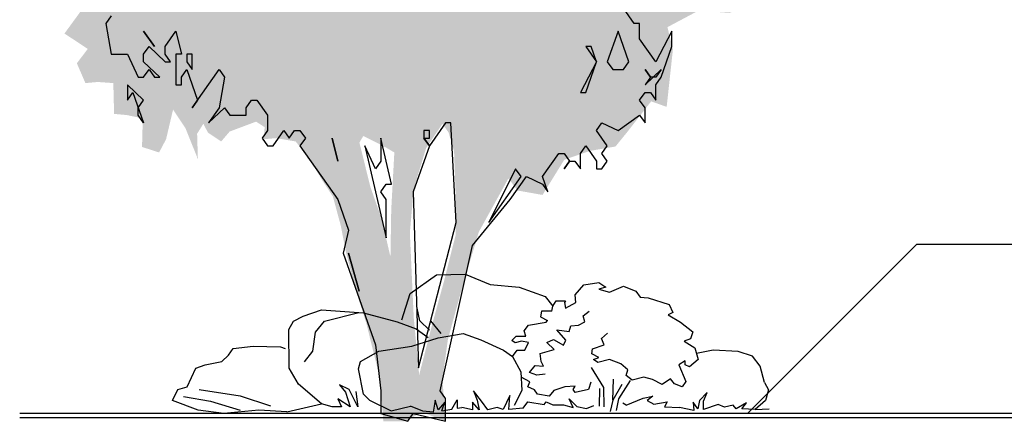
# Model space of a CAD drawing. Extents: x -24 to 471, y 36 to 85.
# Tile 67 of 86: x 424.12 to 429.07, y 38.62 to 40.64. Entities that reach past the tile are written whole.
import ezdxf

# ---------------------------------------------------------------- set-up
doc = ezdxf.new("R2010")
doc.units = 0
doc.header["$MEASUREMENT"] = 0
doc.layers.add('P_ZE_SYMBOL', color=7, linetype='Continuous')
doc.layers.add('R_TR_BODEN', color=7, linetype='Continuous')
doc.linetypes.add('Terrainlinie', pattern='A,0,[1,Bl.Nr. 2.0011.Shx,S=0.000793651,R=0,X=0,Y=-0.043301],-0.1,0', length=0.1)

# ---------------------------------------------------------------- blocks, each defined once
blk = doc.blocks.new('Sanddorn_Ansicht 14_18_4', base_point=(426.1486, 38.6377))
at = {"layer": 'P_ZE_SYMBOL', "linetype": 'Continuous', "lineweight": 18}
h = blk.add_hatch(color=255, dxfattribs=at)
h.paths.add_polyline_path([(427.278, 41.8866), (427.3989, 41.9032), (427.5081, 41.9807), (427.6251, 42.0139), (427.7694, 42.0471), (427.8396, 42.108), (427.902, 42.0748), (427.9371, 41.912), (427.9527, 41.7958), (427.8591, 41.6962), (427.902, 41.6408), (428.0229, 41.6408), (427.98, 41.5522), (427.9176, 41.508), (427.9254, 41.4194), (427.941, 41.353), (427.9332, 41.3031), (427.8981, 41.198), (427.9176, 41.0762), (427.8825, 40.96), (427.9137, 40.8105), (427.7733, 40.7053), (427.6875, 40.6721), (427.5315, 40.6832), (427.3755, 40.6002), (427.4028, 40.4872), (427.3716, 40.1994), (427.2936, 40.2271), (427.1727, 40.0721), (427.1142, 40.0001), (426.9855, 39.978), (426.8568, 39.9337), (426.7476, 39.7566), (426.6228, 39.7787), (426.576, 39.8396), (426.4278, 39.5717), (426.3459, 39.3005), (426.2717, 39.0292), (426.2444, 38.83), (426.26, 38.6185), (426.143, 38.6639), (426.0533, 38.6185), (425.9472, 38.6185), (425.9316, 38.83), (425.8614, 39.1123), (425.8107, 39.2728), (425.76, 39.4665), (425.7327, 39.6049), (425.6937, 39.7488), (425.6391, 39.8319), (425.5767, 39.937), (425.5065, 40.0256), (425.409, 40.0422), (425.3466, 40.0367), (425.3505, 40.0976), (425.3076, 40.1252), (425.175, 40.0754), (425.1321, 40.0256), (425.0658, 40.0699), (425.0424, 40.1142), (425.0112, 40.0643), (425.0151, 39.937), (424.9527, 40.092), (424.8903, 40.1861), (424.8552, 40.0367), (424.8201, 39.9702), (424.7343, 39.9979), (424.7382, 40.1418), (424.6563, 40.1584), (424.5939, 40.164), (424.59, 40.319), (424.512, 40.3245), (424.4496, 40.319), (424.4067, 40.4186), (424.4613, 40.4906), (424.395, 40.5348), (424.3443, 40.5681), (424.4535, 40.7175), (424.5003, 40.7839), (424.3911, 40.7729), (424.3053, 40.8493), (424.3989, 40.9489), (424.4691, 40.9876), (424.4379, 41.0762), (424.3209, 41.0375), (424.2486, 41.0375), (424.2741, 41.209), (424.3014, 41.2921), (424.4106, 41.2589), (424.434, 41.2699), (424.4223, 41.3917), (424.4535, 41.519), (424.2819, 41.5799), (424.3287, 41.6962), (424.356, 41.7626), (424.3131, 41.8844), (424.3092, 42.0615), (424.3755, 42.2718), (424.5042, 42.3659), (424.5861, 42.4434), (424.707, 42.4877), (424.824, 42.4822), (424.9566, 42.4932), (424.9644, 42.5541), (424.8747, 42.5652), (424.8279, 42.5818), (424.6914, 42.5929), (424.6329, 42.6593), (424.5705, 42.77), (424.5198, 42.853), (424.4925, 43.0025), (424.4613, 43.1575), (424.6017, 43.0689), (424.7109, 43.0578), (424.8084, 43.1187), (424.629, 43.1962), (424.5939, 43.2571), (424.6563, 43.3844), (424.8006, 43.3612), (424.8825, 43.3169), (424.941, 43.3888), (425.0112, 43.4774), (425.1048, 43.3667), (425.175, 43.2892), (425.2608, 43.2173), (425.2296, 43.3778), (425.0892, 43.4719), (424.9839, 43.5494), (424.8669, 43.6213), (424.8201, 43.7708), (424.8591, 43.8427), (425.0073, 43.876), (424.9878, 43.9977), (425.0034, 44.1416), (425.1165, 44.1195), (425.2374, 44.0586), (425.3154, 44.0309), (425.3817, 44.0808), (425.4675, 44.1527), (425.6157, 44.0863), (425.6508, 44.0033), (425.8146, 44.0088), (425.7951, 44.2191), (425.8614, 44.2966), (425.9785, 44.1915), (426.0253, 44.1084), (426.3451, 44.2025), (426.4153, 44.3465), (426.5214, 44.5014), (426.6423, 44.4793), (426.732, 44.58), (426.888, 44.4627), (426.8373, 44.4184), (426.7476, 44.3741), (426.7398, 44.2468), (426.8451, 44.1859), (426.9777, 44.2357), (427.0362, 44.2966), (427.1337, 44.2413), (427.1142, 44.1084), (427.0479, 44.0088), (427.161, 43.9258), (427.3677, 43.876), (427.3443, 43.721), (427.3248, 43.6324), (427.356, 43.5383), (427.3404, 43.37), (427.2624, 43.287), (427.3482, 43.1597), (427.4613, 43.1431), (427.5471, 43.1984), (427.6641, 43.1265), (427.6173, 43.0324), (427.6446, 42.9217), (427.668, 42.7778), (427.6329, 42.6449), (427.6602, 42.584), (427.7733, 42.6449), (427.863, 42.5508), (427.8045, 42.4622), (427.7928, 42.3792), (427.785, 42.2298), (427.7343, 42.1523), (427.6836, 42.2353), (427.5822, 42.2851), (427.4184, 42.191), (427.3755, 42.0748), (427.2702, 42.0139)], flags=0)
h.paths.add_polyline_path([(425.9558, 39.9979), (426.0026, 39.9702), (425.987, 39.6824), (425.9831, 39.4444), (425.9402, 39.6326), (425.8817, 39.7987), (425.8271, 40.0201), (425.8466, 40.0533)], flags=0)
h.paths.add_polyline_path([(426.1001, 39.7876), (426.1625, 39.9924), (426.2444, 40.1142), (426.2756, 40.0699), (426.3029, 39.9758), (426.3107, 39.7599), (426.3107, 39.5551), (426.2522, 39.3226), (426.1976, 39.1233), (426.1274, 38.8521), (426.1001, 39.14), (426.0806, 39.5662)], flags=0)
h.paths.add_polyline_path([(427.5744, 41.1072), (427.707, 41.2345), (427.7538, 41.3286), (427.5042, 41.312), (427.4496, 41.2179)], flags=0)
h.paths.add_polyline_path([(427.3521, 42.894), (427.473, 42.9493), (427.4184, 42.6283), (427.3092, 42.6394)], flags=0)
at = {"layer": 'P_ZE_SYMBOL', "linetype": 'Continuous'}
for p, q in [((427.2086, 40.6185), (427.1544, 40.6954)), ((424.5798, 40.657), (424.5527, 40.6185)), ((424.5527, 40.6185), (424.5798, 40.4647)), ((427.2357, 40.6185), (427.2086, 40.6185)), ((427.2357, 40.5416), (427.2357, 40.6185)), ((424.7424, 40.58), (424.7966, 40.5031)), ((424.7966, 40.5031), (424.7424, 40.58)), ((424.8508, 40.5031), (424.905, 40.58)), ((424.905, 40.58), (424.9321, 40.4647)), ((427.1273, 40.58), (427.0731, 40.4262)), ((427.1815, 40.4262), (427.1273, 40.58)), ((427.317, 40.4262), (427.2357, 40.5416)), ((427.3983, 40.58), (427.317, 40.4262)), ((427.3983, 40.5031), (427.3983, 40.58)), ((424.7424, 40.4647), (424.7695, 40.5031)), ((424.7695, 40.5031), (424.8508, 40.4262)), ((424.8508, 40.4647), (424.8508, 40.5031)), ((426.9918, 40.5031), (426.9647, 40.5031)), ((426.9647, 40.5031), (427.0189, 40.4262)), ((427.0189, 40.4262), (426.9918, 40.5031)), ((427.3441, 40.3493), (427.3983, 40.5031)), ((424.5798, 40.4647), (424.6611, 40.4647)), ((424.6611, 40.4647), (424.7153, 40.3493)), ((424.7424, 40.4262), (424.7424, 40.4647)), ((424.8779, 40.4262), (424.8508, 40.4647)), ((424.9321, 40.4647), (424.905, 40.4647)), ((424.905, 40.4647), (424.905, 40.3108)), ((424.9863, 40.4647), (424.9592, 40.4647)), ((424.9592, 40.4647), (424.9592, 40.4262)), ((424.9863, 40.3877), (424.9863, 40.4647)), ((424.8237, 40.3493), (424.7424, 40.4262)), ((424.7424, 40.3493), (424.7695, 40.3877)), ((424.7695, 40.3877), (424.7966, 40.3493)), ((424.8508, 40.4262), (424.8779, 40.4262)), ((424.9321, 40.3493), (424.9592, 40.3877)), ((424.9592, 40.4262), (424.9863, 40.3877)), ((424.9592, 40.3877), (425.0134, 40.2339)), ((424.9863, 40.1954), (425.1218, 40.3877)), ((425.1218, 40.3877), (425.1489, 40.3493)), ((427.0189, 40.4262), (426.9376, 40.2723)), ((426.9647, 40.2723), (427.0189, 40.4262)), ((427.0731, 40.4262), (427.1002, 40.3877)), ((427.1002, 40.3877), (427.1544, 40.3877)), ((427.1544, 40.3877), (427.1815, 40.4262)), ((427.2899, 40.3493), (427.2628, 40.3877)), ((427.2628, 40.3877), (427.2899, 40.3493)), ((427.2628, 40.3108), (427.3441, 40.3877)), ((427.3441, 40.3877), (427.317, 40.3493)), ((424.7153, 40.3493), (424.7424, 40.3493)), ((424.7966, 40.3493), (424.8237, 40.3493)), ((424.9321, 40.3108), (424.9321, 40.3493)), ((425.1489, 40.3493), (425.1218, 40.1954)), ((427.2899, 40.3493), (427.2628, 40.3108)), ((427.317, 40.3493), (427.2899, 40.3493)), ((427.317, 40.3108), (427.3441, 40.3493)), ((424.7424, 40.2339), (424.6611, 40.3108)), ((424.6611, 40.3108), (424.6611, 40.2339)), ((424.905, 40.3108), (424.9321, 40.3108)), ((427.317, 40.2339), (427.317, 40.3108)), ((424.6611, 40.2339), (424.6882, 40.2723)), ((424.6882, 40.2723), (424.7424, 40.1185)), ((426.9376, 40.2723), (426.9647, 40.2723)), ((427.2357, 40.2339), (427.2628, 40.2723)), ((427.2628, 40.2723), (427.2899, 40.2723)), ((427.2899, 40.2723), (427.317, 40.2339)), ((424.7153, 40.1954), (424.7424, 40.2339)), ((424.7153, 40.157), (424.7153, 40.1954)), ((425.0134, 40.2339), (424.9863, 40.1954)), ((425.1218, 40.1954), (425.0676, 40.1185)), ((425.0676, 40.1185), (425.1489, 40.1954)), ((425.1489, 40.1954), (425.176, 40.157)), ((425.2573, 40.1954), (425.2844, 40.2339)), ((425.2573, 40.157), (425.2573, 40.1954)), ((425.2844, 40.2339), (425.3115, 40.2339)), ((425.3115, 40.2339), (425.3657, 40.157)), ((427.2628, 40.1954), (427.2357, 40.2339)), ((427.2628, 40.1185), (427.2628, 40.1954)), ((424.7424, 40.1185), (424.7153, 40.157)), ((425.176, 40.157), (425.2573, 40.157)), ((425.3657, 40.157), (425.3657, 40.08)), ((427.1273, 40.08), (427.2357, 40.157)), ((427.2357, 40.157), (427.2628, 40.1185)), ((426.26, 40.1185), (426.1787, 40.0031)), ((426.2871, 40.1185), (426.26, 40.1185)), ((426.3142, 39.6185), (426.2871, 40.1185)), ((427.0189, 40.08), (427.046, 40.1185)), ((427.046, 40.1185), (427.1273, 40.08)), ((425.3657, 40.08), (425.3386, 40.0416)), ((425.3386, 40.0416), (425.3657, 40.0031)), ((425.3928, 40.0031), (425.447, 40.08)), ((425.447, 40.08), (425.4741, 40.0416)), ((425.4741, 40.0416), (425.5012, 40.08)), ((425.5012, 40.08), (425.5283, 40.08)), ((425.5283, 40.08), (425.5554, 40.0416)), ((425.5554, 40.0416), (425.5283, 40.0031)), ((425.6909, 40.0416), (425.718, 39.9262)), ((425.718, 39.9262), (425.6909, 40.0416)), ((425.989, 39.8108), (425.9348, 40.0416)), ((425.9348, 40.0416), (425.9348, 39.9262)), ((426.1787, 40.08), (426.1516, 40.08)), ((426.1516, 40.08), (426.1516, 40.0416)), ((426.1787, 40.0031), (426.1516, 40.0416)), ((426.1516, 40.0416), (426.1787, 40.0416)), ((426.1516, 40.0416), (426.1787, 40.0031)), ((426.1787, 40.0416), (426.1787, 40.08)), ((427.0731, 40.0031), (427.0189, 40.08)), ((425.3657, 40.0031), (425.3928, 40.0031)), ((425.5283, 40.0031), (425.718, 39.7339)), ((425.9077, 39.8877), (425.8535, 40.0031)), ((425.8535, 40.0031), (425.9619, 39.5416)), ((426.1787, 40.0031), (426.0974, 39.7723)), ((426.9376, 39.9647), (426.9647, 40.0031)), ((426.9647, 40.0031), (427.0189, 39.9262)), ((427.046, 39.9647), (427.0731, 40.0031)), ((426.7479, 39.8493), (426.8292, 39.9647)), ((426.8292, 39.9647), (426.8563, 39.9647)), ((426.8563, 39.9647), (426.8834, 39.9262)), ((426.9376, 39.8877), (426.9376, 39.9647)), ((427.0731, 39.9262), (427.046, 39.9647)), ((425.9348, 39.9262), (425.9077, 39.8877)), ((426.8834, 39.9262), (426.8563, 39.8877)), ((426.8563, 39.8877), (426.8834, 39.9262)), ((426.8834, 39.9262), (426.9105, 39.9262)), ((426.9105, 39.9262), (426.9376, 39.8877)), ((427.0189, 39.9262), (427.0189, 39.8877)), ((427.046, 39.8877), (427.0731, 39.9262)), ((426.6123, 39.8877), (426.4768, 39.6185)), ((426.4768, 39.6185), (426.6394, 39.8493)), ((426.5852, 39.7339), (426.6666, 39.8493)), ((426.6394, 39.8493), (426.6123, 39.8877)), ((426.6666, 39.8493), (426.7479, 39.8108)), ((426.775, 39.7723), (426.7479, 39.8493)), ((427.0189, 39.8877), (427.046, 39.8877)), ((425.9348, 39.7723), (425.9619, 39.8108)), ((425.9619, 39.8108), (425.989, 39.8108)), ((426.7479, 39.8108), (426.775, 39.7723)), ((425.9619, 39.7339), (425.9348, 39.7723)), ((426.0974, 39.7723), (426.1245, 38.8877)), ((425.718, 39.7339), (425.7722, 39.58)), ((425.9619, 39.5416), (425.9619, 39.7339)), ((426.3955, 39.5031), (426.5852, 39.7339)), ((426.1245, 38.8877), (426.3142, 39.6185)), ((425.7722, 39.58), (425.7451, 39.4647)), ((426.2329, 38.7723), (426.3955, 39.5031)), ((425.7451, 39.4647), (425.9077, 39.0031)), ((425.7722, 39.4647), (425.8264, 39.2723)), ((425.8264, 39.2723), (425.7722, 39.4647)), ((425.9077, 39.0031), (425.9348, 38.7723)), ((425.9348, 38.7723), (425.9348, 38.657)), ((426.26, 38.7339), (426.2329, 38.7723)), ((426.26, 38.6185), (426.26, 38.7339)), ((425.9348, 38.657), (426.0703, 38.6185)), ((426.0703, 38.6185), (426.0974, 38.657)), ((426.0974, 38.657), (426.26, 38.6185))]:
    blk.add_line(p, q, dxfattribs=at)
blk = doc.blocks.new('Steine_1_Ansicht 14_19_4', base_point=(427.088, 38.6676))
at = {"layer": 'P_ZE_SYMBOL', "linetype": 'Continuous'}
for p, q in [((426.0825, 39.2609), (426.2147, 39.3555)), ((426.2147, 39.3555), (426.3585, 39.3577)), ((426.3585, 39.3577), (426.4838, 39.307)), ((426.4838, 39.307), (426.63, 39.2924)), ((426.9111, 39.2552), (426.9554, 39.3044)), ((426.9554, 39.3044), (427.0305, 39.3166)), ((427.0305, 39.3166), (427.0659, 39.2921)), ((426.04, 39.1292), (426.0825, 39.2609)), ((426.63, 39.2924), (426.7606, 39.2453)), ((426.9156, 39.2152), (426.9111, 39.2552)), ((427.0659, 39.2921), (427.0305, 39.2828)), ((427.0305, 39.2828), (427.0836, 39.2675)), ((427.0836, 39.2675), (427.1544, 39.2982)), ((427.1544, 39.2982), (427.2163, 39.2736)), ((427.2163, 39.2736), (427.2384, 39.2429)), ((426.7606, 39.2453), (426.7991, 39.198)), ((426.7991, 39.198), (426.8157, 39.2243)), ((426.8157, 39.2243), (426.863, 39.2243)), ((426.863, 39.2243), (426.8581, 39.2152)), ((426.8581, 39.2152), (426.8625, 39.1876)), ((426.8625, 39.1876), (426.9156, 39.2152)), ((427.2384, 39.2429), (427.2782, 39.2398)), ((427.2782, 39.2398), (427.3844, 39.206)), ((427.3844, 39.206), (427.402, 39.1661)), ((425.5435, 39.1468), (425.6372, 39.1794)), ((425.6372, 39.1794), (425.8481, 39.1631)), ((425.6523, 39.1218), (425.8236, 39.165)), ((425.8481, 39.1631), (426.0165, 39.1186)), ((426.131, 39.1235), (426.118, 39.1867)), ((426.7421, 39.1715), (426.7371, 39.1438)), ((426.7946, 39.1715), (426.7421, 39.1715)), ((426.7946, 39.1715), (426.7991, 39.198)), ((426.9526, 39.1483), (426.9818, 39.1715)), ((427.402, 39.1661), (427.3799, 39.1538)), ((427.3799, 39.1538), (427.4418, 39.1169)), ((425.4725, 39.0801), (425.4956, 39.1218)), ((425.4956, 39.1218), (425.5435, 39.1468)), ((425.6062, 39.0673), (425.6523, 39.1218)), ((426.0165, 39.1186), (426.1115, 39.0828)), ((426.1798, 39.076), (426.131, 39.1235)), ((426.2384, 39.0602), (426.1863, 39.1235)), ((426.6546, 39.0739), (426.6767, 39.1016)), ((426.6767, 39.1016), (426.7652, 39.1169)), ((426.7371, 39.1438), (426.7728, 39.1249)), ((426.7652, 39.1169), (426.7728, 39.1249)), ((426.89, 39.0991), (426.9276, 39.102)), ((426.9276, 39.102), (426.9609, 39.1194)), ((426.9609, 39.1194), (426.9526, 39.1483)), ((427.4418, 39.1169), (427.5038, 39.0678)), ((425.4731, 38.886), (425.4725, 39.0801)), ((425.5924, 38.9712), (425.6062, 39.0673)), ((426.1115, 39.0828), (426.1733, 39.0398)), ((426.2228, 39.0385), (426.3481, 39.0603)), ((426.3481, 39.0603), (426.4368, 39.0276)), ((426.6635, 39.0463), (426.6546, 39.0739)), ((426.865, 39.0267), (426.8192, 39.0788)), ((426.8192, 39.0788), (426.8817, 39.0701)), ((426.8817, 39.0701), (426.89, 39.0991)), ((427.0443, 39.0354), (427.0735, 39.0614)), ((427.5038, 39.0678), (427.4905, 39.034)), ((426.0902, 38.9969), (426.2228, 39.0385)), ((426.4368, 39.0276), (426.5517, 38.9768)), ((426.5927, 39.0247), (426.6148, 39.0463)), ((426.6104, 39.0125), (426.5927, 39.0247)), ((426.6414, 39.0217), (426.6104, 39.0125)), ((426.6148, 39.0463), (426.6635, 39.0463)), ((426.6767, 39.0155), (426.6414, 39.0217)), ((426.6591, 38.9756), (426.6767, 39.0155)), ((426.7691, 39.0151), (426.8025, 39.0296)), ((426.8067, 38.9803), (426.7691, 39.0151)), ((426.8025, 39.0296), (426.8525, 39.0006)), ((426.8525, 39.0006), (426.865, 39.0267)), ((426.9984, 38.9832), (427.0568, 39.0035)), ((427.0568, 39.0035), (427.0443, 39.0354)), ((427.4905, 39.034), (427.4595, 39.0217)), ((427.4595, 39.0217), (427.5126, 38.9879)), ((425.1685, 38.9512), (425.1919, 38.9838)), ((425.1919, 38.9838), (425.2928, 38.9969)), ((425.2928, 38.9969), (425.4311, 38.9937)), ((425.4311, 38.9937), (425.4541, 38.9841)), ((425.5509, 38.9168), (425.5924, 38.9712)), ((425.8321, 38.92), (425.9243, 38.9712)), ((425.9243, 38.9712), (426.0902, 38.9969)), ((426.5517, 38.9768), (426.5971, 38.9449)), ((426.5971, 38.9449), (426.6192, 38.9756)), ((426.6192, 38.9756), (426.6591, 38.9756)), ((426.7358, 38.9601), (426.8067, 38.9803)), ((426.7399, 38.9195), (426.7358, 38.9601)), ((426.9952, 38.9572), (426.9984, 38.9832)), ((427.0305, 38.9387), (426.9952, 38.9572)), ((427.5126, 38.9879), (427.5303, 38.9295)), ((427.6059, 38.9757), (427.5215, 38.9587)), ((427.7308, 38.969), (427.6059, 38.9757)), ((427.8029, 38.9457), (427.7308, 38.969)), ((425.0513, 38.9023), (425.136, 38.92)), ((425.136, 38.92), (425.1685, 38.9512)), ((425.8229, 38.8816), (425.8321, 38.92)), ((426.5971, 38.9449), (426.6392, 38.8671)), ((426.7525, 38.8963), (426.7399, 38.9195)), ((427.004, 38.9295), (427.0305, 38.9387)), ((427.0261, 38.9141), (427.004, 38.9295)), ((427.0836, 38.9295), (427.0261, 38.9141)), ((427.1411, 38.908), (427.0836, 38.9295)), ((427.1765, 38.8773), (427.1411, 38.908)), ((427.464, 38.9234), (427.433, 38.9018)), ((427.464, 38.9018), (427.464, 38.9234)), ((427.5303, 38.9295), (427.4861, 38.8926)), ((427.8413, 38.8956), (427.8029, 38.9457)), ((424.9609, 38.7919), (425.0044, 38.886)), ((425.0044, 38.886), (425.0513, 38.9023)), ((425.52, 38.8045), (425.4731, 38.886)), ((425.8481, 38.7555), (425.8229, 38.8816)), ((426.6392, 38.8671), (426.643, 38.7737)), ((426.6816, 38.8645), (426.7108, 38.8992)), ((426.7191, 38.85), (426.6816, 38.8645)), ((426.7108, 38.8992), (426.7525, 38.8963)), ((426.7608, 38.8558), (426.7191, 38.85)), ((427.0555, 38.7878), (426.9935, 38.8892)), ((427.1676, 38.8496), (427.1765, 38.8773)), ((427.433, 38.9018), (427.4684, 38.8189)), ((427.4861, 38.8926), (427.464, 38.9018)), ((427.8636, 38.8128), (427.8413, 38.8956)), ((425.6372, 38.7066), (425.52, 38.8045)), ((426.6841, 38.8178), (426.6403, 38.841)), ((426.6729, 38.7918), (426.6841, 38.8178)), ((426.9905, 38.8152), (426.9793, 38.7788)), ((427.1005, 38.7255), (427.1047, 38.8298)), ((427.1464, 38.8037), (427.1005, 38.7255)), ((427.188, 38.824), (427.1297, 38.7313)), ((427.1986, 38.825), (427.1676, 38.8496)), ((427.2561, 38.8404), (427.1986, 38.825)), ((427.3003, 38.8281), (427.2561, 38.8404)), ((427.3487, 38.8037), (427.3003, 38.8281)), ((427.3904, 38.8326), (427.3487, 38.8037)), ((427.4112, 38.8065), (427.3904, 38.8326)), ((427.4487, 38.7921), (427.4112, 38.8065)), ((427.4684, 38.8189), (427.4487, 38.7921)), ((427.8636, 38.8128), (427.8833, 38.7772)), ((424.8873, 38.7229), (424.9148, 38.7791)), ((424.9148, 38.7791), (424.9609, 38.7919)), ((425.0208, 38.7791), (425.2282, 38.7471)), ((425.7277, 38.8022), (425.7565, 38.7655)), ((425.7763, 38.7781), (425.7277, 38.8022)), ((425.7565, 38.7655), (425.7805, 38.692)), ((425.819, 38.692), (425.7763, 38.7781)), ((425.8094, 38.7688), (425.819, 38.692)), ((425.8782, 38.7247), (425.8481, 38.7555)), ((426.4002, 38.7721), (426.4194, 38.7254)), ((426.4412, 38.7191), (426.4002, 38.7721)), ((426.643, 38.7737), (426.6056, 38.6984)), ((426.7065, 38.7763), (426.6729, 38.7918)), ((426.7214, 38.7555), (426.7065, 38.7763)), ((426.7812, 38.7451), (426.7214, 38.7555)), ((426.8036, 38.7737), (426.7812, 38.7451)), ((426.8597, 38.7918), (426.8036, 38.7737)), ((426.912, 38.7944), (426.8597, 38.7918)), ((426.9008, 38.7788), (426.912, 38.7944)), ((426.912, 38.7633), (426.9008, 38.7788)), ((426.9793, 38.7788), (426.912, 38.7633)), ((427.0335, 38.6947), (427.0355, 38.7837)), ((427.0575, 38.692), (427.0555, 38.7878)), ((427.5759, 38.7635), (427.5365, 38.7224)), ((427.5562, 38.7197), (427.5759, 38.7635)), ((427.8833, 38.7772), (427.8675, 38.7224)), ((425.0161, 38.674), (424.8873, 38.7229)), ((424.9424, 38.7439), (425.0788, 38.7201)), ((425.0788, 38.7201), (425.2271, 38.674)), ((425.2282, 38.7471), (425.3803, 38.6958)), ((425.4614, 38.6659), (425.6372, 38.7066)), ((425.6893, 38.692), (425.6372, 38.7066)), ((425.7805, 38.692), (425.7181, 38.7321)), ((425.7181, 38.7321), (425.7373, 38.692)), ((425.8782, 38.7247), (425.9871, 38.672)), ((426.2081, 38.7254), (426.1985, 38.6653)), ((426.2225, 38.6754), (426.2081, 38.7254)), ((426.2561, 38.7154), (426.2225, 38.6754)), ((426.2417, 38.6704), (426.2561, 38.7154)), ((426.2921, 38.6795), (426.3179, 38.7269)), ((426.3179, 38.7269), (426.3192, 38.6845)), ((426.429, 38.6754), (426.3954, 38.7154)), ((426.3954, 38.7154), (426.3954, 38.6754)), ((426.4194, 38.7254), (426.429, 38.6754)), ((426.4723, 38.6754), (426.4412, 38.7191)), ((426.5827, 38.7488), (426.5491, 38.6787)), ((426.5779, 38.6787), (426.5827, 38.7488)), ((426.65, 38.6854), (426.6729, 38.7165)), ((426.6729, 38.7165), (426.7551, 38.7036)), ((426.7551, 38.7036), (426.7663, 38.7165)), ((426.7663, 38.7165), (426.7999, 38.701)), ((426.9008, 38.688), (426.8821, 38.7321)), ((426.8821, 38.7321), (426.9195, 38.6932)), ((427.1005, 38.7255), (427.088, 38.6676)), ((427.1297, 38.7313), (427.1172, 38.6734)), ((427.1673, 38.6994), (427.1509, 38.7095)), ((427.1673, 38.6994), (427.2528, 38.7341)), ((427.2528, 38.7341), (427.3028, 38.7457)), ((427.3028, 38.7457), (427.2736, 38.7225)), ((427.2736, 38.7225), (427.307, 38.7052)), ((427.307, 38.7052), (427.3737, 38.7168)), ((427.3737, 38.7168), (427.3612, 38.6907)), ((427.5286, 38.6814), (427.5049, 38.7142)), ((427.5049, 38.7142), (427.5089, 38.6731)), ((427.5365, 38.7224), (427.5286, 38.6814)), ((427.5562, 38.6786), (427.5562, 38.7197)), ((427.7729, 38.7115), (427.7217, 38.6814)), ((427.7493, 38.6814), (427.7729, 38.7115)), ((427.8675, 38.7224), (427.8163, 38.6786)), ((425.145, 38.6577), (425.0161, 38.674)), ((425.3208, 38.674), (425.145, 38.6577)), ((425.4614, 38.6659), (425.3208, 38.674)), ((425.7373, 38.692), (425.6893, 38.692)), ((425.9871, 38.672), (426.0832, 38.6954)), ((426.1453, 38.6691), (426.0832, 38.6954)), ((426.1985, 38.6653), (426.1453, 38.6691)), ((426.2417, 38.6704), (426.2921, 38.6795)), ((426.3192, 38.6845), (426.3426, 38.6887)), ((426.3954, 38.6754), (426.3426, 38.6887)), ((426.5203, 38.6887), (426.4723, 38.6754)), ((426.5491, 38.6787), (426.5203, 38.6887)), ((426.65, 38.6854), (426.5779, 38.6787)), ((426.7999, 38.701), (426.8522, 38.701)), ((426.8522, 38.701), (426.9008, 38.688)), ((426.9195, 38.6932), (426.968, 38.6828)), ((426.968, 38.6828), (427.0054, 38.6984)), ((427.3612, 38.6907), (427.4362, 38.6878)), ((427.5089, 38.6731), (427.4362, 38.6878)), ((427.6311, 38.7033), (427.5562, 38.6786)), ((427.6626, 38.6896), (427.6311, 38.7033)), ((427.7059, 38.7005), (427.6626, 38.6896)), ((427.7217, 38.6814), (427.7059, 38.7005)), ((427.8163, 38.6786), (427.7493, 38.6814)), ((427.8163, 38.6786), (427.8873, 38.6814))]:
    blk.add_line(p, q, dxfattribs=at)

msp = doc.modelspace()

# ---------------------------------------------------------------- linework, layer by layer
at = {"layer": 'R_TR_BODEN', "linetype": 'Continuous'}
for p, q in [((428.6277, 39.5077), (427.7777, 38.6577)), ((429.1801, 39.5077), (428.6277, 39.5077)), ((442.5348, 38.6577), (424.1193, 38.6577))]:
    msp.add_line(p, q, dxfattribs=at)
at = {"layer": 'R_TR_BODEN', "linetype": 'Terrainlinie'}
msp.add_line((424.1193, 38.6377), (442.5344, 38.6377), dxfattribs=at)

# ---------------------------------------------------------------- block references
at = {"layer": 'P_ZE_SYMBOL', "linetype": 'Continuous'}
for name, p in [('Sanddorn_Ansicht 14_18_4', (426.1486, 38.6377)), ('Steine_1_Ansicht 14_19_4', (427.088, 38.6676))]:
    msp.add_blockref(name, p, dxfattribs=at)

doc.saveas('drawing.dxf')
